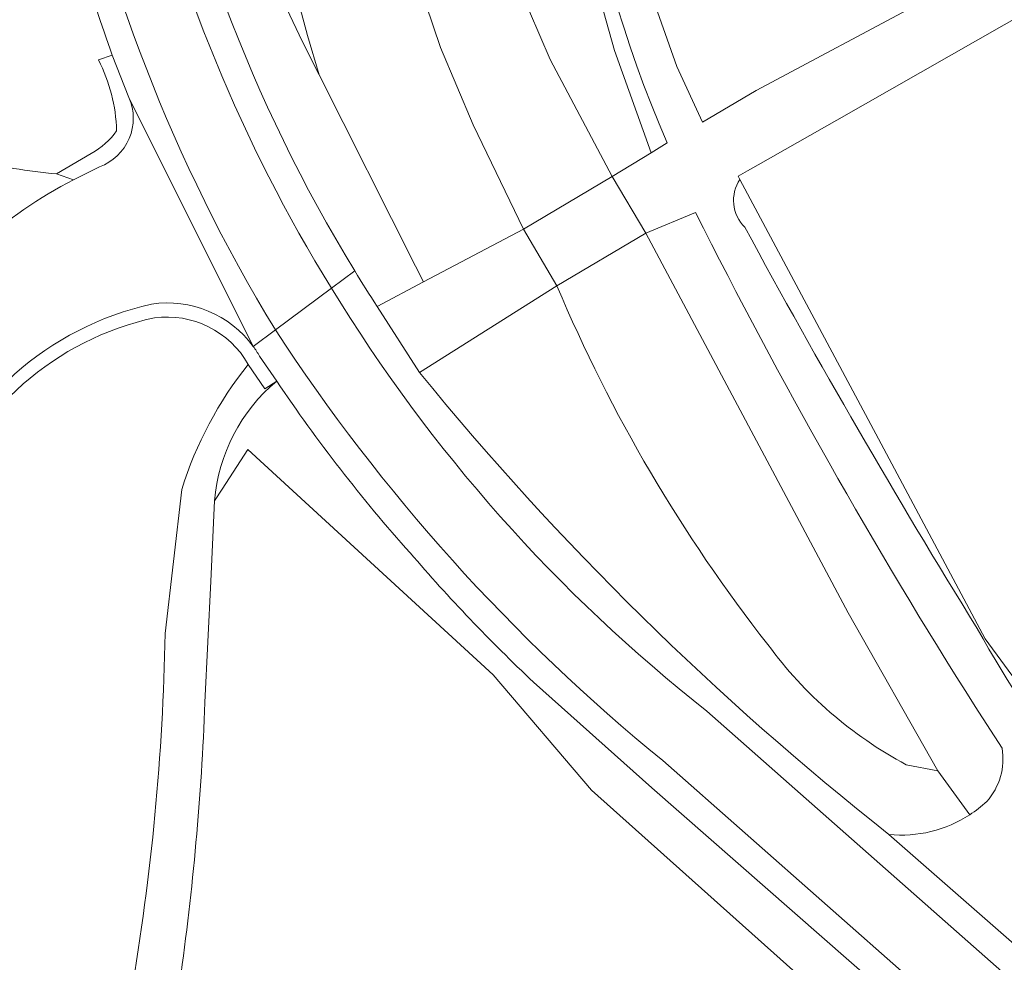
# Model space of a CAD drawing. Extents: x 184422 to 188298, y 343471 to 350189.
# Tile 178 of 256: x 186317 to 186362, y 347348 to 347391. Entities that reach past the tile are written whole.
import ezdxf

# ---------------------------------------------------------------- set-up
doc = ezdxf.new("R2010")
doc.units = 0
for name, color, linetype, lineweight in [('B-WA-GR-BOUWLAND-GV', 252, 'Continuous', 13), ('B-WA-GR-GRAS-GV', 252, 'Continuous', 13), ('B-WA-GW-TALUD_KRUIN-G', 252, 'Continuous', 18), ('B-WA-OG-TERREIN_CULTUURSCHEIDING-GV', 252, 'Continuous', 18), ('B-WA-OG-WEG-GV', 252, 'Continuous', 18), ('B-WA-VH-ONVERHARD-GV', 252, 'Continuous', 18), ('B-WA-VH-VERHARDING_ASFALT-GV', 252, 'Continuous', 18), ('B-WA-VH-VERHARDING_BETONSTRAATSTEEN-GV', 252, 'Continuous', 18), ('B-WA-VH-VERHARDING_FUNDERING_ZAND-GV', 252, 'Continuous', 18), ('B-WA-VH-VERHARDING_GESLOTEN-GV', 252, 'Continuous', 18), ('B-WA-VH-VERHARDING_GRASBETONSTEEN-GV', 252, 'Continuous', 18)]:
    doc.layers.add(name, color=color, linetype=linetype, lineweight=lineweight)

msp = doc.modelspace()

# ---------------------------------------------------------------- linework, layer by layer
at = {"layer": 'B-WA-GR-BOUWLAND-GV', "flags": 128}
msp.add_lwpolyline([(186402.667, 347295.643), (186399.4, 347298.663), (186396.359, 347301.701), (186393.121, 347304.935), (186394.023, 347310.619), (186343.123, 347356.113), (186338.644, 347361.378), (186327.455, 347371.641), (186326.29, 347369.842), (186325.939, 347369.305), (186325.776, 347365.645), (186325.5, 347360.117)], dxfattribs=at)
msp.add_lwpolyline([(186402.667, 347295.643), (186399.4, 347298.663), (186396.359, 347301.701), (186393.121, 347304.935), (186394.023, 347310.619), (186343.123, 347356.113), (186338.644, 347361.378), (186327.455, 347371.641), (186326.29, 347369.842), (186325.939, 347369.305), (186325.776, 347365.645), (186325.5, 347360.117)], dxfattribs=at)
msp.add_lwpolyline([(186402.667, 347295.643), (186399.4, 347298.663), (186396.359, 347301.701), (186393.121, 347304.935), (186394.023, 347310.619), (186343.123, 347356.113), (186338.644, 347361.378), (186327.455, 347371.641), (186326.29, 347369.842), (186325.939, 347369.305), (186325.776, 347365.645), (186325.5, 347360.117)], dxfattribs=at)
at = {"layer": 'B-WA-GR-BOUWLAND-GV'}
msp.add_lwpolyline([(186325.5, 347360.117, -0.025822), (186324.355, 347347.378)], format="xyb", dxfattribs=at)
msp.add_lwpolyline([(186325.5, 347360.117, -0.025822), (186324.355, 347347.378)], format="xyb", dxfattribs=at)
msp.add_lwpolyline([(186325.5, 347360.117, -0.025822), (186324.355, 347347.378)], format="xyb", dxfattribs=at)
at = {"layer": 'B-WA-GR-GRAS-GV', "flags": 128}
for points in [[(186350.63, 347388.019), (186358.209, 347392.06), (186415.589, 347424.889)], [(186350.63, 347388.019), (186358.209, 347392.06), (186415.589, 347424.889)], [(186350.63, 347388.019), (186358.209, 347392.06), (186415.589, 347424.889)], [(186416.755, 347422.245), (186354.303, 347386.661), (186350.725, 347384.622), (186350.242, 347384.347), (186349.815, 347384.104), (186349.891, 347383.962)], [(186416.755, 347422.245), (186354.303, 347386.661), (186350.725, 347384.622), (186350.242, 347384.347), (186349.815, 347384.104), (186349.891, 347383.962)], [(186416.755, 347422.245), (186354.303, 347386.661), (186350.725, 347384.622), (186350.242, 347384.347), (186349.815, 347384.104), (186349.891, 347383.962)], [(186349.891, 347383.962), (186356.208, 347372.131), (186361.074, 347363.019), (186364.815, 347357.926), (186370.717, 347351.31), (186376.432, 347345.894), (186388.04, 347335.977), (186388.181, 347335.856), (186390.579, 347338.496), (186415.41, 347365.833), (186419.706, 347370.637), (186424.29, 347377.064), (186427.319, 347384.674), (186428.618, 347393.172), (186427.666, 347401.934), (186424.671, 347410.215), (186421.446, 347416.123), (186420.362, 347417.969), (186417.867, 347422.069)], [(186349.891, 347383.962), (186356.208, 347372.131), (186361.074, 347363.019), (186364.815, 347357.926), (186370.717, 347351.31), (186376.432, 347345.894), (186388.04, 347335.977), (186388.181, 347335.856), (186390.579, 347338.496), (186415.41, 347365.833), (186419.706, 347370.637), (186424.29, 347377.064), (186427.319, 347384.674), (186428.618, 347393.172), (186427.666, 347401.934), (186424.671, 347410.215), (186421.446, 347416.123), (186420.362, 347417.969), (186417.867, 347422.069)], [(186349.891, 347383.962), (186356.208, 347372.131), (186361.074, 347363.019), (186364.815, 347357.926), (186370.717, 347351.31), (186376.432, 347345.894), (186388.04, 347335.977), (186388.181, 347335.856), (186390.579, 347338.496), (186415.41, 347365.833), (186419.706, 347370.637), (186424.29, 347377.064), (186427.319, 347384.674), (186428.618, 347393.172), (186427.666, 347401.934), (186424.671, 347410.215), (186421.446, 347416.123), (186420.362, 347417.969), (186417.867, 347422.069)], [(186342.059, 347398.26), (186342.411, 347396.132), (186344.174, 347389.841), (186345.841, 347385.172), (186346.574, 347385.62)], [(186342.059, 347398.26), (186342.411, 347396.132), (186344.174, 347389.841), (186345.841, 347385.172), (186346.574, 347385.62)], [(186342.059, 347398.26), (186342.411, 347396.132), (186344.174, 347389.841), (186345.841, 347385.172), (186346.574, 347385.62)], [(186345.776, 347392.605), (186347.009, 347389.113), (186348.184, 347386.568), (186350.63, 347388.019)], [(186345.776, 347392.605), (186347.009, 347389.113), (186348.184, 347386.568), (186350.63, 347388.019)], [(186345.776, 347392.605), (186347.009, 347389.113), (186348.184, 347386.568), (186350.63, 347388.019)]]:
    msp.add_lwpolyline(points, dxfattribs=at)
at = {"layer": 'B-WA-GR-GRAS-GV'}
msp.add_lwpolyline([(186346.574, 347385.62, -0.134914), (186342.387, 347414.935)], format="xyb", dxfattribs=at)
msp.add_lwpolyline([(186346.574, 347385.62, -0.134914), (186342.387, 347414.935)], format="xyb", dxfattribs=at)
msp.add_lwpolyline([(186346.574, 347385.62, -0.134914), (186342.387, 347414.935)], format="xyb", dxfattribs=at)
at = {"layer": 'B-WA-GW-TALUD_KRUIN-G', "flags": 128}
for points in [[(186334.331, 347418.749), (186333.611, 347411.838), (186333.495, 347407.176), (186333.671, 347402.397), (186334.101, 347398.523), (186334.722, 347395.323), (186335.083, 347393.678), (186335.568, 347391.946), (186336.242, 347389.966), (186337.727, 347386.443), (186340.018, 347381.685)], [(186334.331, 347418.749), (186333.611, 347411.838), (186333.495, 347407.176), (186333.671, 347402.397), (186334.101, 347398.523), (186334.722, 347395.323), (186335.083, 347393.678), (186335.568, 347391.946), (186336.242, 347389.966), (186337.727, 347386.443), (186340.018, 347381.685)], [(186334.331, 347418.749), (186333.611, 347411.838), (186333.495, 347407.176), (186333.671, 347402.397), (186334.101, 347398.523), (186334.722, 347395.323), (186335.083, 347393.678), (186335.568, 347391.946), (186336.242, 347389.966), (186337.727, 347386.443), (186340.018, 347381.685)], [(186330.713, 347388.721), (186330.175, 347390.525), (186329.691, 347392.351)], [(186330.713, 347388.721), (186330.175, 347390.525), (186329.691, 347392.351)], [(186330.713, 347388.721), (186330.175, 347390.525), (186329.691, 347392.351)]]:
    msp.add_lwpolyline(points, dxfattribs=at)
at = {"layer": 'B-WA-GW-TALUD_KRUIN-G'}
for points in [[(186341.55, 347379.106, 0.066432), (186351.165, 347362.75)], [(186341.55, 347379.106, 0.066432), (186351.165, 347362.75)], [(186341.55, 347379.106, 0.066432), (186351.165, 347362.75)], [(186351.165, 347362.75, 0.111935), (186357.468, 347357.279)], [(186351.165, 347362.75, 0.111935), (186357.468, 347357.279)], [(186351.165, 347362.75, 0.111935), (186357.468, 347357.279)]]:
    msp.add_lwpolyline(points, format="xyb", dxfattribs=at)
at = {"layer": 'B-WA-OG-TERREIN_CULTUURSCHEIDING-GV', "flags": 128}
msp.add_lwpolyline([(186344.063, 347384.085), (186341.239, 347389.431), (186339.347, 347393.812), (186338.301, 347396.371), (186337.615, 347398.551), (186337.222, 347400.466), (186336.727, 347403.106), (186336.461, 347404.884), (186336.116, 347408.096), (186335.609, 347411.99), (186335.056, 347415.807), (186334.331, 347418.749), (186333.611, 347411.838), (186333.495, 347407.176), (186333.671, 347402.397), (186334.101, 347398.523), (186334.722, 347395.323), (186335.083, 347393.678), (186335.568, 347391.946), (186336.242, 347389.966), (186337.727, 347386.443), (186340.018, 347381.685)], close=True, dxfattribs=at)
msp.add_lwpolyline([(186344.063, 347384.085), (186341.239, 347389.431), (186339.347, 347393.812), (186338.301, 347396.371), (186337.615, 347398.551), (186337.222, 347400.466), (186336.727, 347403.106), (186336.461, 347404.884), (186336.116, 347408.096), (186335.609, 347411.99), (186335.056, 347415.807), (186334.331, 347418.749), (186333.611, 347411.838), (186333.495, 347407.176), (186333.671, 347402.397), (186334.101, 347398.523), (186334.722, 347395.323), (186335.083, 347393.678), (186335.568, 347391.946), (186336.242, 347389.966), (186337.727, 347386.443), (186340.018, 347381.685)], close=True, dxfattribs=at)
msp.add_lwpolyline([(186344.063, 347384.085), (186341.239, 347389.431), (186339.347, 347393.812), (186338.301, 347396.371), (186337.615, 347398.551), (186337.222, 347400.466), (186336.727, 347403.106), (186336.461, 347404.884), (186336.116, 347408.096), (186335.609, 347411.99), (186335.056, 347415.807), (186334.331, 347418.749), (186333.611, 347411.838), (186333.495, 347407.176), (186333.671, 347402.397), (186334.101, 347398.523), (186334.722, 347395.323), (186335.083, 347393.678), (186335.568, 347391.946), (186336.242, 347389.966), (186337.727, 347386.443), (186340.018, 347381.685)], close=True, dxfattribs=at)
for points in [[(186339.347, 347393.812), (186341.239, 347389.431), (186344.063, 347384.085), (186345.841, 347385.172), (186344.174, 347389.841), (186342.411, 347396.132)], [(186339.347, 347393.812), (186341.239, 347389.431), (186344.063, 347384.085), (186345.841, 347385.172), (186344.174, 347389.841), (186342.411, 347396.132)], [(186339.347, 347393.812), (186341.239, 347389.431), (186344.063, 347384.085), (186345.841, 347385.172), (186344.174, 347389.841), (186342.411, 347396.132)], [(186329.219, 347391.77), (186329.943, 347390.231), (186330.713, 347388.721), (186330.175, 347390.525), (186329.691, 347392.351)], [(186329.219, 347391.77), (186329.943, 347390.231), (186330.713, 347388.721), (186330.175, 347390.525), (186329.691, 347392.351)], [(186329.219, 347391.77), (186329.943, 347390.231), (186330.713, 347388.721), (186330.175, 347390.525), (186329.691, 347392.351)], [(186329.691, 347392.351), (186330.175, 347390.525), (186330.713, 347388.721), (186335.096, 347380.002), (186335.457, 347379.283), (186340.018, 347381.685), (186337.727, 347386.443), (186336.242, 347389.966), (186335.568, 347391.946)], [(186329.691, 347392.351), (186330.175, 347390.525), (186330.713, 347388.721), (186335.096, 347380.002), (186335.457, 347379.283), (186340.018, 347381.685), (186337.727, 347386.443), (186336.242, 347389.966), (186335.568, 347391.946)], [(186329.691, 347392.351), (186330.175, 347390.525), (186330.713, 347388.721), (186335.096, 347380.002), (186335.457, 347379.283), (186340.018, 347381.685), (186337.727, 347386.443), (186336.242, 347389.966), (186335.568, 347391.946)]]:
    msp.add_lwpolyline(points, dxfattribs=at)
at = {"layer": 'B-WA-OG-WEG-GV'}
for points in [[(186322.924, 347404.98, 0.096243), (186332.328, 347379.79)], [(186322.924, 347404.98, 0.096243), (186332.328, 347379.79)], [(186322.924, 347404.98, 0.096243), (186332.328, 347379.79)], [(186321.266, 347389.628, -0.020891), (186318.674, 347398.161)], [(186321.266, 347389.628, -0.020891), (186318.674, 347398.161)], [(186321.266, 347389.628, -0.020891), (186318.674, 347398.161)], [(186321.472, 347386.18, 0.112428), (186320.644, 347389.406)], [(186321.472, 347386.18, 0.112428), (186320.644, 347389.406)], [(186321.472, 347386.18, 0.112428), (186320.644, 347389.406)], [(186320.319, 347385.148, 0.122253), (186321.472, 347386.18)], [(186320.319, 347385.148, 0.122253), (186321.472, 347386.18)], [(186320.319, 347385.148, 0.122253), (186321.472, 347386.18)], [(186314.877, 347384.882, 0.04606), (186318.739, 347384.216)], [(186314.877, 347384.882, 0.04606), (186318.739, 347384.216)], [(186314.877, 347384.882, 0.04606), (186318.739, 347384.216)], [(186349.891, 347383.962, 0.359961), (186350.114, 347381.781)], [(186349.891, 347383.962, 0.359961), (186350.114, 347381.781)], [(186349.891, 347383.962, 0.359961), (186350.114, 347381.781)], [(186360.618, 347359.932, -0.025432), (186347.869, 347382.458)], [(186360.618, 347359.932, -0.025432), (186347.869, 347382.458)], [(186360.618, 347359.932, -0.025432), (186347.869, 347382.458)], [(186350.114, 347381.781, 0.014285), (186360.709, 347363.483)], [(186350.114, 347381.781, 0.014285), (186360.709, 347363.483)], [(186350.114, 347381.781, 0.014285), (186360.709, 347363.483)], [(186332.328, 347379.79, 0.007262), (186333.348, 347378.173)], [(186332.328, 347379.79, 0.007262), (186333.348, 347378.173)], [(186332.328, 347379.79, 0.007262), (186333.348, 347378.173)], [(186341.55, 347379.106, 0.066432), (186351.165, 347362.75)], [(186351.165, 347362.75, -0.066432), (186341.55, 347379.106)], [(186341.55, 347379.106, 0.066432), (186351.165, 347362.75)], [(186351.165, 347362.75, -0.066432), (186341.55, 347379.106)], [(186341.55, 347379.106, 0.066432), (186351.165, 347362.75)], [(186351.165, 347362.75, -0.066432), (186341.55, 347379.106)], [(186327.475, 347375.526, 0.306629), (186323.201, 347377.649)], [(186327.475, 347375.526, 0.306629), (186323.201, 347377.649)], [(186327.475, 347375.526, 0.306629), (186323.201, 347377.649)], [(186323.201, 347377.649, 0.261574), (186313.48, 347369.074)], [(186323.201, 347377.649, 0.261574), (186313.48, 347369.074)], [(186323.201, 347377.649, 0.261574), (186313.48, 347369.074)], [(186324.44, 347369.827, -0.092753), (186327.475, 347375.526)], [(186324.44, 347369.827, -0.092753), (186327.475, 347375.526)], [(186324.44, 347369.827, -0.092753), (186327.475, 347375.526)], [(186335.285, 347375.153, 0.054559), (186356.681, 347354.099)], [(186335.285, 347375.153, 0.054559), (186356.681, 347354.099)], [(186335.285, 347375.153, 0.054559), (186356.681, 347354.099)], [(186328.775, 347374.765, 0.202529), (186325.939, 347369.305)], [(186328.775, 347374.765, 0.202529), (186325.939, 347369.305)], [(186328.775, 347374.765, 0.202529), (186325.939, 347369.305)], [(186334.85, 347366.934, -0.034406), (186328.775, 347374.765)], [(186334.85, 347366.934, -0.034406), (186328.775, 347374.765)], [(186334.85, 347366.934, -0.034406), (186328.775, 347374.765)], [(186340.477, 347361.039, -0.025156), (186334.85, 347366.934)], [(186340.477, 347361.039, -0.025156), (186334.85, 347366.934)], [(186340.477, 347361.039, -0.025156), (186334.85, 347366.934)], [(186360.709, 347363.483, 0.075477), (186371.254, 347349.912)], [(186360.709, 347363.483, 0.075477), (186371.254, 347349.912)], [(186360.709, 347363.483, 0.075477), (186371.254, 347349.912)], [(186322.128, 347346.8, 0.037941), (186323.686, 347363.254)], [(186322.128, 347346.8, 0.037941), (186323.686, 347363.254)], [(186322.128, 347346.8, 0.037941), (186323.686, 347363.254)], [(186351.165, 347362.75, 0.111935), (186357.468, 347357.279)], [(186357.468, 347357.279, -0.111935), (186351.165, 347362.75)], [(186351.165, 347362.75, 0.111935), (186357.468, 347357.279)], [(186357.468, 347357.279, -0.111935), (186351.165, 347362.75)], [(186351.165, 347362.75, 0.111935), (186357.468, 347357.279)], [(186357.468, 347357.279, -0.111935), (186351.165, 347362.75)], [(186361.14, 347355.601, 0.228697), (186361.842, 347358.024)], [(186361.14, 347355.601, 0.228697), (186361.842, 347358.024)], [(186361.14, 347355.601, 0.228697), (186361.842, 347358.024)], [(186360.368, 347354.995, 0.042005), (186361.14, 347355.601)], [(186360.368, 347354.995, 0.042005), (186361.14, 347355.601)], [(186360.368, 347354.995, 0.042005), (186361.14, 347355.601)], [(186356.681, 347354.099, 0.171501), (186360.368, 347354.995)], [(186356.681, 347354.099, 0.171501), (186360.368, 347354.995)], [(186356.681, 347354.099, 0.171501), (186360.368, 347354.995)]]:
    msp.add_lwpolyline(points, format="xyb", dxfattribs=at)
at = {"layer": 'B-WA-OG-WEG-GV', "flags": 128}
for points in [[(186333.348, 347378.173), (186335.457, 347379.283), (186335.096, 347380.002), (186330.713, 347388.721), (186329.943, 347390.231), (186329.219, 347391.77)], [(186333.348, 347378.173), (186335.457, 347379.283), (186335.096, 347380.002), (186330.713, 347388.721), (186329.943, 347390.231), (186329.219, 347391.77)], [(186333.348, 347378.173), (186335.457, 347379.283), (186335.096, 347380.002), (186330.713, 347388.721), (186329.943, 347390.231), (186329.219, 347391.77)], [(186320.644, 347389.406), (186321.266, 347389.628)], [(186320.644, 347389.406), (186321.266, 347389.628)], [(186320.644, 347389.406), (186321.266, 347389.628)], [(186318.739, 347384.216), (186320.319, 347385.148)], [(186318.739, 347384.216), (186320.319, 347385.148)], [(186318.739, 347384.216), (186320.319, 347385.148)], [(186388.04, 347335.977), (186376.432, 347345.894), (186370.717, 347351.31), (186364.815, 347357.926), (186361.074, 347363.019), (186356.208, 347372.131), (186349.891, 347383.962)], [(186388.04, 347335.977), (186376.432, 347345.894), (186370.717, 347351.31), (186364.815, 347357.926), (186361.074, 347363.019), (186356.208, 347372.131), (186349.891, 347383.962)], [(186388.04, 347335.977), (186376.432, 347345.894), (186370.717, 347351.31), (186364.815, 347357.926), (186361.074, 347363.019), (186356.208, 347372.131), (186349.891, 347383.962)], [(186347.869, 347382.458), (186345.594, 347381.505), (186354.822, 347364.199), (186358.919, 347356.998), (186360.368, 347354.995)], [(186347.869, 347382.458), (186345.594, 347381.505), (186354.822, 347364.199), (186358.919, 347356.998), (186360.368, 347354.995)], [(186347.869, 347382.458), (186345.594, 347381.505), (186354.822, 347364.199), (186358.919, 347356.998), (186360.368, 347354.995)], [(186357.468, 347357.279), (186358.919, 347356.998), (186354.822, 347364.199), (186345.594, 347381.505), (186341.55, 347379.106)], [(186357.468, 347357.279), (186358.919, 347356.998), (186354.822, 347364.199), (186345.594, 347381.505), (186341.55, 347379.106)], [(186357.468, 347357.279), (186358.919, 347356.998), (186354.822, 347364.199), (186345.594, 347381.505), (186341.55, 347379.106)], [(186341.55, 347379.106), (186335.285, 347375.153)], [(186341.55, 347379.106), (186335.285, 347375.153)], [(186341.55, 347379.106), (186335.285, 347375.153)], [(186325.939, 347369.305), (186326.29, 347369.842), (186327.455, 347371.641), (186338.644, 347361.378), (186343.123, 347356.113), (186394.023, 347310.619), (186393.121, 347304.935), (186396.359, 347301.701), (186395.519, 347304.388), (186395.842, 347307.13)], [(186325.939, 347369.305), (186326.29, 347369.842), (186327.455, 347371.641), (186338.644, 347361.378), (186343.123, 347356.113), (186394.023, 347310.619), (186393.121, 347304.935), (186396.359, 347301.701), (186395.519, 347304.388), (186395.842, 347307.13)], [(186325.939, 347369.305), (186326.29, 347369.842), (186327.455, 347371.641), (186338.644, 347361.378), (186343.123, 347356.113), (186394.023, 347310.619), (186393.121, 347304.935), (186396.359, 347301.701), (186395.519, 347304.388), (186395.842, 347307.13)], [(186323.686, 347363.254), (186324.44, 347369.827)], [(186323.686, 347363.254), (186324.44, 347369.827)], [(186323.686, 347363.254), (186324.44, 347369.827)], [(186415.753, 347294.988), (186345.87, 347356.226), (186340.477, 347361.039)], [(186415.753, 347294.988), (186345.87, 347356.226), (186340.477, 347361.039)], [(186415.753, 347294.988), (186345.87, 347356.226), (186340.477, 347361.039)], [(186361.842, 347358.024), (186360.618, 347359.932)], [(186361.842, 347358.024), (186360.618, 347359.932)], [(186361.842, 347358.024), (186360.618, 347359.932)], [(186360.368, 347354.995), (186358.919, 347356.998), (186357.468, 347357.279)], [(186360.368, 347354.995), (186358.919, 347356.998), (186357.468, 347357.279)], [(186360.368, 347354.995), (186358.919, 347356.998), (186357.468, 347357.279)]]:
    msp.add_lwpolyline(points, dxfattribs=at)
at = {"layer": 'B-WA-VH-ONVERHARD-GV', "flags": 128}
for points in [[(186349.891, 347383.962), (186349.815, 347384.104), (186350.242, 347384.347), (186350.725, 347384.622), (186354.303, 347386.661), (186416.755, 347422.245)], [(186349.891, 347383.962), (186349.815, 347384.104), (186350.242, 347384.347), (186350.725, 347384.622), (186354.303, 347386.661), (186416.755, 347422.245)], [(186349.891, 347383.962), (186349.815, 347384.104), (186350.242, 347384.347), (186350.725, 347384.622), (186354.303, 347386.661), (186416.755, 347422.245)], [(186358.209, 347392.06), (186350.63, 347388.019), (186348.184, 347386.568), (186347.009, 347389.113), (186345.776, 347392.605)], [(186358.209, 347392.06), (186350.63, 347388.019), (186348.184, 347386.568), (186347.009, 347389.113), (186345.776, 347392.605)], [(186358.209, 347392.06), (186350.63, 347388.019), (186348.184, 347386.568), (186347.009, 347389.113), (186345.776, 347392.605)], [(186346.574, 347385.62), (186345.841, 347385.172)], [(186346.574, 347385.62), (186345.841, 347385.172)], [(186346.574, 347385.62), (186345.841, 347385.172)], [(186345.841, 347385.172), (186344.063, 347384.085), (186345.594, 347381.505), (186347.869, 347382.458)], [(186345.841, 347385.172), (186344.063, 347384.085), (186345.594, 347381.505), (186347.869, 347382.458)], [(186345.841, 347385.172), (186344.063, 347384.085), (186345.594, 347381.505), (186347.869, 347382.458)], [(186360.618, 347359.932), (186361.842, 347358.024)], [(186360.618, 347359.932), (186361.842, 347358.024)], [(186360.618, 347359.932), (186361.842, 347358.024)], [(186356.681, 347354.099), (186362.388, 347349.094)], [(186356.681, 347354.099), (186362.388, 347349.094)], [(186356.681, 347354.099), (186362.388, 347349.094)]]:
    msp.add_lwpolyline(points, dxfattribs=at)
at = {"layer": 'B-WA-VH-ONVERHARD-GV'}
for points in [[(186342.387, 347414.935, 0.134914), (186346.574, 347385.62)], [(186342.387, 347414.935, 0.134914), (186346.574, 347385.62)], [(186342.387, 347414.935, 0.134914), (186346.574, 347385.62)], [(186350.114, 347381.781, -0.359961), (186349.891, 347383.962)], [(186350.114, 347381.781, -0.359961), (186349.891, 347383.962)], [(186350.114, 347381.781, -0.359961), (186349.891, 347383.962)], [(186347.869, 347382.458, 0.025432), (186360.618, 347359.932)], [(186347.869, 347382.458, 0.025432), (186360.618, 347359.932)], [(186347.869, 347382.458, 0.025432), (186360.618, 347359.932)], [(186360.709, 347363.483, -0.014285), (186350.114, 347381.781)], [(186360.709, 347363.483, -0.014285), (186350.114, 347381.781)], [(186360.709, 347363.483, -0.014285), (186350.114, 347381.781)], [(186371.254, 347349.912, -0.075477), (186360.709, 347363.483)], [(186371.254, 347349.912, -0.075477), (186360.709, 347363.483)], [(186371.254, 347349.912, -0.075477), (186360.709, 347363.483)], [(186361.842, 347358.024, -0.228697), (186361.14, 347355.601)], [(186361.842, 347358.024, -0.228697), (186361.14, 347355.601)], [(186361.842, 347358.024, -0.228697), (186361.14, 347355.601)], [(186361.14, 347355.601, -0.042005), (186360.368, 347354.995)], [(186361.14, 347355.601, -0.042005), (186360.368, 347354.995)], [(186361.14, 347355.601, -0.042005), (186360.368, 347354.995)], [(186360.368, 347354.995, -0.171501), (186356.681, 347354.099)], [(186360.368, 347354.995, -0.171501), (186356.681, 347354.099)], [(186360.368, 347354.995, -0.171501), (186356.681, 347354.099)]]:
    msp.add_lwpolyline(points, format="xyb", dxfattribs=at)
at = {"layer": 'B-WA-VH-ONVERHARD-GV', "flags": 128}
msp.add_lwpolyline([(186341.55, 347379.106), (186340.018, 347381.685), (186335.457, 347379.283), (186333.348, 347378.173), (186335.285, 347375.153)], close=True, dxfattribs=at)
msp.add_lwpolyline([(186341.55, 347379.106), (186340.018, 347381.685), (186335.457, 347379.283), (186333.348, 347378.173), (186335.285, 347375.153)], close=True, dxfattribs=at)
msp.add_lwpolyline([(186341.55, 347379.106), (186340.018, 347381.685), (186335.457, 347379.283), (186333.348, 347378.173), (186335.285, 347375.153)], close=True, dxfattribs=at)
at = {"layer": 'B-WA-VH-VERHARDING_ASFALT-GV'}
for points in [[(186318.709, 347428.164, 0.178947), (186328.712, 347377.1)], [(186328.712, 347377.1, -0.178947), (186318.709, 347428.164)], [(186318.709, 347428.164, 0.178947), (186328.712, 347377.1)], [(186328.712, 347377.1, -0.178947), (186318.709, 347428.164)], [(186318.709, 347428.164, 0.178947), (186328.712, 347377.1)], [(186328.712, 347377.1, -0.178947), (186318.709, 347428.164)], [(186331.269, 347379.002, -0.165717), (186321.078, 347423.365)], [(186321.078, 347423.365, 0.165717), (186331.269, 347379.002)], [(186331.269, 347379.002, -0.165717), (186321.078, 347423.365)], [(186321.078, 347423.365, 0.165717), (186331.269, 347379.002)], [(186331.269, 347379.002, -0.165717), (186321.078, 347423.365)], [(186321.078, 347423.365, 0.165717), (186331.269, 347379.002)], [(186332.328, 347379.79, -0.096243), (186322.924, 347404.98)], [(186332.328, 347379.79, -0.096243), (186322.924, 347404.98)], [(186332.328, 347379.79, -0.096243), (186322.924, 347404.98)], [(186318.674, 347398.161, 0.020891), (186321.266, 347389.628)], [(186318.674, 347398.161, 0.020891), (186321.266, 347389.628)], [(186318.674, 347398.161, 0.020891), (186321.266, 347389.628)], [(186322.035, 347387.695, -0.43225), (186320.692, 347384.532)], [(186322.035, 347387.695, -0.43225), (186320.692, 347384.532)], [(186322.035, 347387.695, -0.43225), (186320.692, 347384.532)], [(186319.512, 347383.948, 0.124012), (186311.684, 347377.002)], [(186319.512, 347383.948, 0.124012), (186311.684, 347377.002)], [(186319.512, 347383.948, 0.124012), (186311.684, 347377.002)], [(186333.348, 347378.173, -0.007262), (186332.328, 347379.79)], [(186333.348, 347378.173, -0.007262), (186332.328, 347379.79)], [(186333.348, 347378.173, -0.007262), (186332.328, 347379.79)], [(186348.389, 347359.72, -0.089524), (186331.269, 347379.002)], [(186331.269, 347379.002, 0.089524), (186348.389, 347359.72)], [(186348.389, 347359.72, -0.089524), (186331.269, 347379.002)], [(186331.269, 347379.002, 0.089524), (186348.389, 347359.72)], [(186348.389, 347359.72, -0.089524), (186331.269, 347379.002)], [(186331.269, 347379.002, 0.089524), (186348.389, 347359.72)], [(186312.9, 347369.252, -0.25934), (186323.069, 347378.271)], [(186312.9, 347369.252, -0.25934), (186323.069, 347378.271)], [(186312.9, 347369.252, -0.25934), (186323.069, 347378.271)], [(186323.069, 347378.271, -0.280265), (186327.7, 347376.347)], [(186323.069, 347378.271, -0.280265), (186327.7, 347376.347)], [(186323.069, 347378.271, -0.280265), (186327.7, 347376.347)], [(186328.712, 347377.1, 0.077354), (186346.375, 347357.462)], [(186346.375, 347357.462, -0.077354), (186328.712, 347377.1)], [(186328.712, 347377.1, 0.077354), (186346.375, 347357.462)], [(186346.375, 347357.462, -0.077354), (186328.712, 347377.1)], [(186328.712, 347377.1, 0.077354), (186346.375, 347357.462)], [(186346.375, 347357.462, -0.077354), (186328.712, 347377.1)], [(186327.7, 347376.347, -0.025773), (186327.987, 347375.905)], [(186327.7, 347376.347, -0.025773), (186327.987, 347375.905)], [(186327.7, 347376.347, -0.025773), (186327.987, 347375.905)], [(186356.681, 347354.099, -0.054559), (186335.285, 347375.153)], [(186356.681, 347354.099, -0.054559), (186335.285, 347375.153)], [(186356.681, 347354.099, -0.054559), (186335.285, 347375.153)], [(186328.775, 347374.765, 0.034406), (186334.85, 347366.934)], [(186328.775, 347374.765, 0.034406), (186334.85, 347366.934)], [(186328.775, 347374.765, 0.034406), (186334.85, 347366.934)], [(186334.85, 347366.934, 0.025156), (186340.477, 347361.039)], [(186334.85, 347366.934, 0.025156), (186340.477, 347361.039)], [(186334.85, 347366.934, 0.025156), (186340.477, 347361.039)]]:
    msp.add_lwpolyline(points, format="xyb", dxfattribs=at)
at = {"layer": 'B-WA-VH-VERHARDING_ASFALT-GV', "flags": 128}
for points in [[(186321.266, 347389.628), (186322.035, 347387.695), (186327.7, 347376.347), (186328.712, 347377.1)], [(186321.266, 347389.628), (186322.035, 347387.695), (186327.7, 347376.347), (186328.712, 347377.1)], [(186321.266, 347389.628), (186322.035, 347387.695), (186327.7, 347376.347), (186328.712, 347377.1)], [(186327.7, 347376.347), (186322.035, 347387.695)], [(186327.7, 347376.347), (186322.035, 347387.695)], [(186327.7, 347376.347), (186322.035, 347387.695)], [(186320.692, 347384.532), (186319.512, 347383.948)], [(186320.692, 347384.532), (186319.512, 347383.948)], [(186320.692, 347384.532), (186319.512, 347383.948)], [(186332.328, 347379.79), (186331.269, 347379.002)], [(186331.269, 347379.002), (186332.328, 347379.79)], [(186332.328, 347379.79), (186331.269, 347379.002)], [(186331.269, 347379.002), (186332.328, 347379.79)], [(186332.328, 347379.79), (186331.269, 347379.002)], [(186331.269, 347379.002), (186332.328, 347379.79)], [(186331.269, 347379.002), (186328.712, 347377.1)], [(186328.712, 347377.1), (186331.269, 347379.002)], [(186331.269, 347379.002), (186328.712, 347377.1)], [(186328.712, 347377.1), (186331.269, 347379.002)], [(186331.269, 347379.002), (186328.712, 347377.1)], [(186328.712, 347377.1), (186331.269, 347379.002)], [(186335.285, 347375.153), (186333.348, 347378.173)], [(186335.285, 347375.153), (186333.348, 347378.173)], [(186335.285, 347375.153), (186333.348, 347378.173)], [(186328.712, 347377.1), (186327.7, 347376.347)], [(186328.712, 347377.1), (186327.7, 347376.347)], [(186328.712, 347377.1), (186327.7, 347376.347)], [(186327.987, 347375.905), (186328.775, 347374.765)], [(186327.987, 347375.905), (186328.775, 347374.765)], [(186327.987, 347375.905), (186328.775, 347374.765)], [(186340.477, 347361.039), (186345.87, 347356.226), (186415.753, 347294.988)], [(186340.477, 347361.039), (186345.87, 347356.226), (186415.753, 347294.988)], [(186340.477, 347361.039), (186345.87, 347356.226), (186415.753, 347294.988)], [(186588.923, 347161.548), (186563.79, 347181.279), (186531.581, 347206.709), (186496.242, 347234.451), (186462.627, 347261.064), (186452.783, 347268.86), (186439.763, 347279.559), (186428.558, 347289.559), (186398.436, 347315.741), (186361.835, 347347.849), (186348.389, 347359.72)], [(186348.389, 347359.72), (186361.835, 347347.849), (186398.436, 347315.741), (186428.558, 347289.559), (186439.763, 347279.559), (186452.783, 347268.86), (186462.627, 347261.064), (186496.242, 347234.451), (186531.581, 347206.709), (186563.79, 347181.279), (186588.923, 347161.548)], [(186588.923, 347161.548), (186563.79, 347181.279), (186531.581, 347206.709), (186496.242, 347234.451), (186462.627, 347261.064), (186452.783, 347268.86), (186439.763, 347279.559), (186428.558, 347289.559), (186398.436, 347315.741), (186361.835, 347347.849), (186348.389, 347359.72)], [(186348.389, 347359.72), (186361.835, 347347.849), (186398.436, 347315.741), (186428.558, 347289.559), (186439.763, 347279.559), (186452.783, 347268.86), (186462.627, 347261.064), (186496.242, 347234.451), (186531.581, 347206.709), (186563.79, 347181.279), (186588.923, 347161.548)], [(186588.923, 347161.548), (186563.79, 347181.279), (186531.581, 347206.709), (186496.242, 347234.451), (186462.627, 347261.064), (186452.783, 347268.86), (186439.763, 347279.559), (186428.558, 347289.559), (186398.436, 347315.741), (186361.835, 347347.849), (186348.389, 347359.72)], [(186348.389, 347359.72), (186361.835, 347347.849), (186398.436, 347315.741), (186428.558, 347289.559), (186439.763, 347279.559), (186452.783, 347268.86), (186462.627, 347261.064), (186496.242, 347234.451), (186531.581, 347206.709), (186563.79, 347181.279), (186588.923, 347161.548)], [(186346.375, 347357.462), (186357.644, 347347.526), (186395.079, 347314.774), (186423.522, 347289.827), (186432.777, 347281.709), (186445.252, 347270.956), (186459.451, 347259.666), (186493.384, 347232.892), (186528.814, 347204.935), (186561.613, 347179.128), (186587.698, 347158.483)], [(186587.698, 347158.483), (186561.613, 347179.128), (186528.814, 347204.935), (186493.384, 347232.892), (186459.451, 347259.666), (186445.252, 347270.956), (186432.777, 347281.709), (186423.522, 347289.827), (186395.079, 347314.774), (186357.644, 347347.526), (186346.375, 347357.462)], [(186346.375, 347357.462), (186357.644, 347347.526), (186395.079, 347314.774), (186423.522, 347289.827), (186432.777, 347281.709), (186445.252, 347270.956), (186459.451, 347259.666), (186493.384, 347232.892), (186528.814, 347204.935), (186561.613, 347179.128), (186587.698, 347158.483)], [(186587.698, 347158.483), (186561.613, 347179.128), (186528.814, 347204.935), (186493.384, 347232.892), (186459.451, 347259.666), (186445.252, 347270.956), (186432.777, 347281.709), (186423.522, 347289.827), (186395.079, 347314.774), (186357.644, 347347.526), (186346.375, 347357.462)], [(186346.375, 347357.462), (186357.644, 347347.526), (186395.079, 347314.774), (186423.522, 347289.827), (186432.777, 347281.709), (186445.252, 347270.956), (186459.451, 347259.666), (186493.384, 347232.892), (186528.814, 347204.935), (186561.613, 347179.128), (186587.698, 347158.483)], [(186587.698, 347158.483), (186561.613, 347179.128), (186528.814, 347204.935), (186493.384, 347232.892), (186459.451, 347259.666), (186445.252, 347270.956), (186432.777, 347281.709), (186423.522, 347289.827), (186395.079, 347314.774), (186357.644, 347347.526), (186346.375, 347357.462)], [(186428.202, 347291.34), (186362.388, 347349.094), (186356.681, 347354.099)], [(186428.202, 347291.34), (186362.388, 347349.094), (186356.681, 347354.099)], [(186428.202, 347291.34), (186362.388, 347349.094), (186356.681, 347354.099)]]:
    msp.add_lwpolyline(points, dxfattribs=at)
at = {"layer": 'B-WA-VH-VERHARDING_BETONSTRAATSTEEN-GV'}
for points in [[(186318.739, 347384.216, -0.04606), (186314.877, 347384.882)], [(186318.739, 347384.216, -0.04606), (186314.877, 347384.882)], [(186318.739, 347384.216, -0.04606), (186314.877, 347384.882)], [(186311.684, 347377.002, -0.124012), (186319.512, 347383.948)], [(186311.684, 347377.002, -0.124012), (186319.512, 347383.948)], [(186311.684, 347377.002, -0.124012), (186319.512, 347383.948)]]:
    msp.add_lwpolyline(points, format="xyb", dxfattribs=at)
at = {"layer": 'B-WA-VH-VERHARDING_BETONSTRAATSTEEN-GV', "flags": 128}
msp.add_lwpolyline([(186319.512, 347383.948), (186318.739, 347384.216)], dxfattribs=at)
msp.add_lwpolyline([(186319.512, 347383.948), (186318.739, 347384.216)], dxfattribs=at)
msp.add_lwpolyline([(186319.512, 347383.948), (186318.739, 347384.216)], dxfattribs=at)
at = {"layer": 'B-WA-VH-VERHARDING_FUNDERING_ZAND-GV'}
for points in [[(186327.475, 347375.526, 0.092753), (186324.44, 347369.827)], [(186327.475, 347375.526, 0.092753), (186324.44, 347369.827)], [(186327.475, 347375.526, 0.092753), (186324.44, 347369.827)], [(186325.939, 347369.305, -0.202529), (186328.775, 347374.765)], [(186325.939, 347369.305, -0.202529), (186328.775, 347374.765)], [(186325.939, 347369.305, -0.202529), (186328.775, 347374.765)], [(186323.686, 347363.254, -0.037941), (186322.128, 347346.8)], [(186323.686, 347363.254, -0.037941), (186322.128, 347346.8)], [(186323.686, 347363.254, -0.037941), (186322.128, 347346.8)], [(186324.355, 347347.378, 0.025822), (186325.5, 347360.117)], [(186324.355, 347347.378, 0.025822), (186325.5, 347360.117)], [(186324.355, 347347.378, 0.025822), (186325.5, 347360.117)]]:
    msp.add_lwpolyline(points, format="xyb", dxfattribs=at)
at = {"layer": 'B-WA-VH-VERHARDING_FUNDERING_ZAND-GV', "flags": 128}
for points in [[(186328.775, 347374.765), (186328.228, 347374.419), (186327.475, 347375.526)], [(186328.775, 347374.765), (186328.228, 347374.419), (186327.475, 347375.526)], [(186328.775, 347374.765), (186328.228, 347374.419), (186327.475, 347375.526)], [(186324.44, 347369.827), (186323.686, 347363.254)], [(186324.44, 347369.827), (186323.686, 347363.254)], [(186324.44, 347369.827), (186323.686, 347363.254)], [(186325.5, 347360.117), (186325.776, 347365.645), (186325.939, 347369.305)], [(186325.5, 347360.117), (186325.776, 347365.645), (186325.939, 347369.305)], [(186325.5, 347360.117), (186325.776, 347365.645), (186325.939, 347369.305)]]:
    msp.add_lwpolyline(points, dxfattribs=at)
at = {"layer": 'B-WA-VH-VERHARDING_GESLOTEN-GV', "flags": 128}
msp.add_lwpolyline([(186344.063, 347384.085), (186340.018, 347381.685), (186341.55, 347379.106), (186345.594, 347381.505)], close=True, dxfattribs=at)
msp.add_lwpolyline([(186344.063, 347384.085), (186340.018, 347381.685), (186341.55, 347379.106), (186345.594, 347381.505)], close=True, dxfattribs=at)
msp.add_lwpolyline([(186344.063, 347384.085), (186340.018, 347381.685), (186341.55, 347379.106), (186345.594, 347381.505)], close=True, dxfattribs=at)
at = {"layer": 'B-WA-VH-VERHARDING_GRASBETONSTEEN-GV', "flags": 128}
for points in [[(186322.035, 347387.695), (186321.266, 347389.628), (186320.644, 347389.406)], [(186322.035, 347387.695), (186321.266, 347389.628), (186320.644, 347389.406)], [(186322.035, 347387.695), (186321.266, 347389.628), (186320.644, 347389.406)], [(186320.319, 347385.148), (186318.739, 347384.216)], [(186320.319, 347385.148), (186318.739, 347384.216)], [(186320.319, 347385.148), (186318.739, 347384.216)], [(186318.739, 347384.216), (186319.512, 347383.948), (186320.692, 347384.532)], [(186318.739, 347384.216), (186319.512, 347383.948), (186320.692, 347384.532)], [(186318.739, 347384.216), (186319.512, 347383.948), (186320.692, 347384.532)], [(186327.475, 347375.526), (186328.228, 347374.419), (186328.775, 347374.765), (186327.987, 347375.905)], [(186327.475, 347375.526), (186328.228, 347374.419), (186328.775, 347374.765), (186327.987, 347375.905)], [(186327.475, 347375.526), (186328.228, 347374.419), (186328.775, 347374.765), (186327.987, 347375.905)]]:
    msp.add_lwpolyline(points, dxfattribs=at)
at = {"layer": 'B-WA-VH-VERHARDING_GRASBETONSTEEN-GV'}
for points in [[(186320.644, 347389.406, -0.112428), (186321.472, 347386.18)], [(186320.644, 347389.406, -0.112428), (186321.472, 347386.18)], [(186320.644, 347389.406, -0.112428), (186321.472, 347386.18)], [(186320.692, 347384.532, 0.43225), (186322.035, 347387.695)], [(186320.692, 347384.532, 0.43225), (186322.035, 347387.695)], [(186320.692, 347384.532, 0.43225), (186322.035, 347387.695)], [(186321.472, 347386.18, -0.122253), (186320.319, 347385.148)], [(186321.472, 347386.18, -0.122253), (186320.319, 347385.148)], [(186321.472, 347386.18, -0.122253), (186320.319, 347385.148)], [(186323.069, 347378.271, 0.25934), (186312.9, 347369.252)], [(186323.069, 347378.271, 0.25934), (186312.9, 347369.252)], [(186323.069, 347378.271, 0.25934), (186312.9, 347369.252)], [(186327.7, 347376.347, 0.280265), (186323.069, 347378.271)], [(186327.7, 347376.347, 0.280265), (186323.069, 347378.271)], [(186327.7, 347376.347, 0.280265), (186323.069, 347378.271)], [(186323.201, 347377.649, -0.306629), (186327.475, 347375.526)], [(186323.201, 347377.649, -0.306629), (186327.475, 347375.526)], [(186323.201, 347377.649, -0.306629), (186327.475, 347375.526)], [(186313.48, 347369.074, -0.261574), (186323.201, 347377.649)], [(186313.48, 347369.074, -0.261574), (186323.201, 347377.649)], [(186313.48, 347369.074, -0.261574), (186323.201, 347377.649)], [(186327.987, 347375.905, 0.025773), (186327.7, 347376.347)], [(186327.987, 347375.905, 0.025773), (186327.7, 347376.347)], [(186327.987, 347375.905, 0.025773), (186327.7, 347376.347)]]:
    msp.add_lwpolyline(points, format="xyb", dxfattribs=at)

doc.saveas('drawing.dxf')
